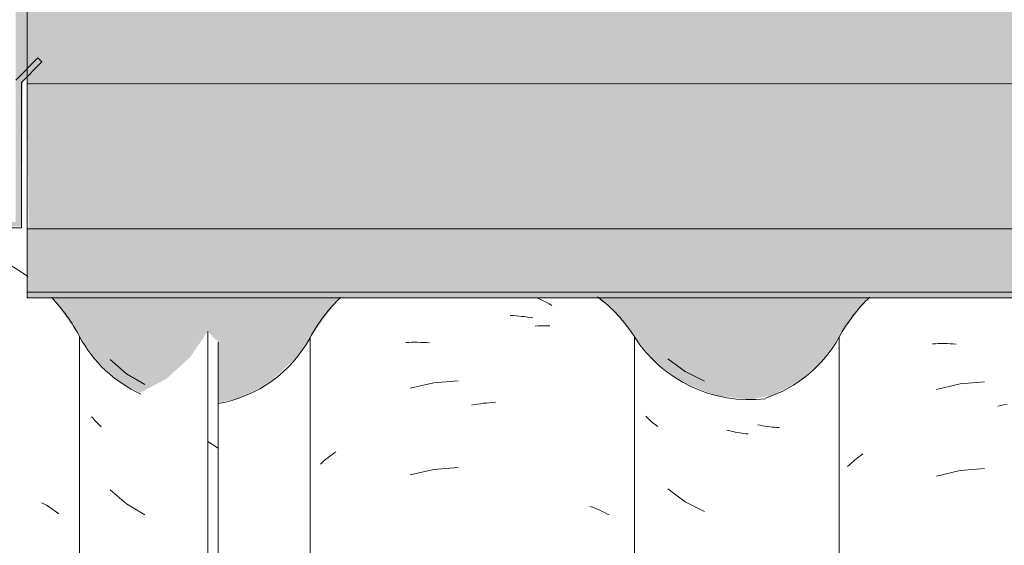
# Model space of a CAD drawing. Header units: metres. Extents: x -27.3 to 21, y -0.3 to 10.3.
# Tile 206 of 237: x 17.005 to 17.347, y 3.238 to 3.421. Entities that reach past the tile are written whole.
import ezdxf

# ---------------------------------------------------------------- set-up
doc = ezdxf.new("R2010")
doc.units = ezdxf.units.M
for name, color, linetype, lineweight in [('A-GLAZ-CWMG', 7, 'Continuous', 5), ('A-ROOF-OTLN', 7, 'Continuous', 5), ('A-ROOF-PATT', 7, 'Continuous', 5), ('I-WALL', 7, 'Continuous', 5)]:
    doc.layers.add(name, color=color, linetype=linetype, lineweight=lineweight)

# ---------------------------------------------------------------- blocks, each defined once
blk = doc.blocks.new('FP_342-FACHADA 03')
at = {"layer": 'A-GLAZ-CWMG', "color": 9, "true_color": 0xc0c0c0}
for p, q in [((22.43769, 3.30322), (22.44371, 3.29875)), ((22.44371, 3.29875), (22.45045, 3.2954)), ((22.43053, 3.28279), (22.43011, 3.28322)), ((22.43096, 3.28237), (22.43053, 3.28279)), ((22.43141, 3.28196), (22.43096, 3.28237)), ((22.43186, 3.28155), (22.43141, 3.28196)), ((22.43233, 3.28116), (22.43186, 3.28155)), ((22.43281, 3.28077), (22.43233, 3.28116)), ((22.43329, 3.28039), (22.43281, 3.28077)), ((22.43379, 3.28002), (22.43329, 3.28039)), ((22.43431, 3.27966), (22.43379, 3.28002)), ((22.46984, 3.28011), (22.469, 3.28028)), ((22.47067, 3.27995), (22.46984, 3.28011)), ((22.4715, 3.27981), (22.47067, 3.27995)), ((22.47233, 3.27969), (22.4715, 3.27981)), ((22.47316, 3.27958), (22.47233, 3.27969)), ((22.47399, 3.27949), (22.47316, 3.27958)), ((22.47481, 3.27941), (22.47399, 3.27949)), ((22.47563, 3.27935), (22.47481, 3.27941)), ((22.47644, 3.27931), (22.47563, 3.27935)), ((22.43769, 3.25801), (22.44371, 3.25353)), ((22.44371, 3.25353), (22.45045, 3.25018))]:
    blk.add_line(p, q, dxfattribs=at)
blk = doc.blocks.new('FP_343-FACHADA 03')
at = {"layer": 'A-GLAZ-CWMG', "color": 9, "true_color": 0xc0c0c0}
for p, q in [((22.39234, 3.32441), (22.39337, 3.32392)), ((22.39337, 3.32392), (22.3944, 3.3234)), ((22.3944, 3.3234), (22.39543, 3.32287)), ((22.39543, 3.32287), (22.39645, 3.32231)), ((22.39645, 3.32231), (22.39746, 3.32174)), ((22.39163, 3.31459), (22.39267, 3.31465)), ((22.39267, 3.31465), (22.3937, 3.31469)), ((22.3937, 3.31469), (22.39473, 3.31471)), ((22.39473, 3.31471), (22.39575, 3.3147)), ((22.39575, 3.3147), (22.39677, 3.31468)), ((22.41065, 3.25191), (22.41153, 3.2516)), ((22.41153, 3.2516), (22.4124, 3.25127)), ((22.4124, 3.25127), (22.41325, 3.25092)), ((22.41325, 3.25092), (22.4141, 3.25056)), ((22.4141, 3.25056), (22.41493, 3.25018)), ((22.41493, 3.25018), (22.41575, 3.24978)), ((22.41575, 3.24978), (22.41655, 3.24937)), ((22.41655, 3.24937), (22.41734, 3.24894))]:
    blk.add_line(p, q, dxfattribs=at)
blk = doc.blocks.new('Rectangular Mullion - Telha Fibrocimento - Ondulada-V331-FACHADA 03')
at = {"layer": 'A-GLAZ-CWMG'}
blk.add_line((22.42613, 3.31091), (22.42613, 2.87441), dxfattribs=at)
for centre, major_axis, start_param, end_param in [((22.38139, 3.28307), (0.05286, 0), 0.561652, 0.922859), ((22.46605, 3.33558), (0.04708, 0), 3.700093, 4.83255)]:
    blk.add_ellipse(centre, major_axis=major_axis, ratio=0.988936, start_param=start_param, end_param=end_param, dxfattribs=at)
for name in ['FP_343-FACHADA 03', 'FP_342-FACHADA 03']:
    blk.add_blockref(name, (0, 0), dxfattribs=at)
blk = doc.blocks.new('FP_348-FACHADA 03')
at = {"layer": 'A-GLAZ-CWMG', "color": 9, "true_color": 0xc0c0c0}
for p, q in [((22.5297, 3.30838), (22.5307, 3.30844)), ((22.5307, 3.30844), (22.53171, 3.30848)), ((22.53171, 3.30848), (22.53273, 3.3085)), ((22.53273, 3.3085), (22.53375, 3.30851)), ((22.53375, 3.30851), (22.53477, 3.3085)), ((22.53477, 3.3085), (22.5358, 3.30847)), ((22.5358, 3.30847), (22.53684, 3.30842)), ((22.53684, 3.30842), (22.53788, 3.30835)), ((22.54777, 3.29525), (22.53934, 3.2945)), ((22.53934, 3.2945), (22.53111, 3.29257)), ((22.55243, 3.28679), (22.55349, 3.28698)), ((22.55349, 3.28698), (22.55454, 3.28716)), ((22.55454, 3.28716), (22.5556, 3.28732)), ((22.50209, 3.26753), (22.50274, 3.26808)), ((22.50274, 3.26808), (22.50342, 3.26861)), ((22.50342, 3.26861), (22.5041, 3.26914)), ((22.5041, 3.26914), (22.50481, 3.26966)), ((22.50481, 3.26966), (22.50552, 3.27016)), ((22.5002, 3.26581), (22.50082, 3.26639)), ((22.50082, 3.26639), (22.50144, 3.26696)), ((22.50144, 3.26696), (22.50209, 3.26753)), ((22.53934, 3.26436), (22.53111, 3.26243)), ((22.54777, 3.26511), (22.53934, 3.26436))]:
    blk.add_line(p, q, dxfattribs=at)
blk = doc.blocks.new('FP_349-FACHADA 03')
at = {"layer": 'A-GLAZ-CWMG', "color": 9, "true_color": 0xc0c0c0}
for p, q in [((22.45894, 3.27825), (22.45819, 3.27844)), ((22.45969, 3.27807), (22.45894, 3.27825)), ((22.46044, 3.2779), (22.45969, 3.27807)), ((22.46119, 3.27775), (22.46044, 3.2779)), ((22.46194, 3.27761), (22.46119, 3.27775)), ((22.46268, 3.27749), (22.46194, 3.27761)), ((22.46343, 3.27738), (22.46268, 3.27749)), ((22.46417, 3.27728), (22.46343, 3.27738)), ((22.46491, 3.27719), (22.46417, 3.27728)), ((22.46564, 3.27712), (22.46491, 3.27719))]:
    blk.add_line(p, q, dxfattribs=at)
blk = doc.blocks.new('FP_350-FACHADA 03')
at = {"layer": 'A-GLAZ-CWMG', "color": 9, "true_color": 0xc0c0c0}
for p, q in [((22.38297, 3.31827), (22.38398, 3.31822)), ((22.38398, 3.31822), (22.38498, 3.31816)), ((22.38498, 3.31816), (22.38598, 3.31807)), ((22.38598, 3.31807), (22.38697, 3.31797)), ((22.38697, 3.31797), (22.38795, 3.31786)), ((22.38795, 3.31786), (22.38893, 3.31772)), ((22.38893, 3.31772), (22.3899, 3.31757)), ((22.3899, 3.31757), (22.39086, 3.31741)), ((22.34673, 3.30885), (22.34773, 3.3089)), ((22.34773, 3.3089), (22.34875, 3.30894)), ((22.34875, 3.30894), (22.34976, 3.30895)), ((22.34976, 3.30895), (22.35079, 3.30895)), ((22.35079, 3.30895), (22.35181, 3.30893)), ((22.35181, 3.30893), (22.35285, 3.30889)), ((22.35285, 3.30889), (22.35388, 3.30884)), ((22.35388, 3.30884), (22.35492, 3.30876)), ((22.36482, 3.29558), (22.35639, 3.2949)), ((22.35639, 3.2949), (22.34814, 3.29304)), ((22.36948, 3.28709), (22.37054, 3.28728)), ((22.37054, 3.28728), (22.37159, 3.28745)), ((22.37159, 3.28745), (22.37264, 3.2876)), ((22.37264, 3.2876), (22.37369, 3.28774)), ((22.37369, 3.28774), (22.37474, 3.28785)), ((22.37474, 3.28785), (22.37578, 3.28795)), ((22.37578, 3.28795), (22.37682, 3.28803)), ((22.37682, 3.28803), (22.37786, 3.28809)), ((22.31761, 3.26717), (22.31825, 3.26774)), ((22.31825, 3.26774), (22.31891, 3.26829)), ((22.31891, 3.26829), (22.31957, 3.26883)), ((22.31957, 3.26883), (22.32026, 3.26936)), ((22.32026, 3.26936), (22.32095, 3.26988)), ((22.32095, 3.26988), (22.32166, 3.27039)), ((22.32166, 3.27039), (22.32239, 3.27088)), ((22.31699, 3.26659), (22.31761, 3.26717)), ((22.35639, 3.26476), (22.34814, 3.2629)), ((22.36482, 3.26544), (22.35639, 3.26476))]:
    blk.add_line(p, q, dxfattribs=at)
blk = doc.blocks.new('FP_351-FACHADA 03')
at = {"layer": 'A-GLAZ-CWMG', "color": 9, "true_color": 0xc0c0c0}
for p, q in [((22.24393, 3.30293), (22.24957, 3.29803)), ((22.24957, 3.29803), (22.25602, 3.29424)), ((22.23787, 3.28264), (22.2375, 3.2831)), ((22.23826, 3.28218), (22.23787, 3.28264)), ((22.23866, 3.28174), (22.23826, 3.28218)), ((22.23907, 3.2813), (22.23866, 3.28174)), ((22.2395, 3.28087), (22.23907, 3.2813)), ((22.23994, 3.28044), (22.2395, 3.28087)), ((22.2404, 3.28003), (22.23994, 3.28044)), ((22.24086, 3.27962), (22.2404, 3.28003)), ((22.24393, 3.25772), (22.24957, 3.25282)), ((22.24957, 3.25282), (22.25602, 3.24902))]:
    blk.add_line(p, q, dxfattribs=at)
blk = doc.blocks.new('FP_352-FACHADA 03')
at = {"layer": 'A-GLAZ-CWMG', "color": 9, "true_color": 0xc0c0c0}
for p, q in [((22.22023, 3.25318), (22.22112, 3.25268)), ((22.22112, 3.25268), (22.222, 3.25217)), ((22.222, 3.25217), (22.22286, 3.25163)), ((22.22286, 3.25163), (22.2237, 3.25108)), ((22.2237, 3.25108), (22.22453, 3.25052)), ((22.22453, 3.25052), (22.22534, 3.24994)), ((22.22534, 3.24994), (22.22613, 3.24934))]:
    blk.add_line(p, q, dxfattribs=at)
blk = doc.blocks.new('Rectangular Mullion - Telha Fibrocimento - Ondulada-V344-FACHADA 03')
at = {"layer": 'A-GLAZ-CWMG'}
for p, q in [((22.23334, 3.31091), (22.23334, 2.87441)), ((22.31339, 3.31052), (22.31339, 2.87402)), ((22.49728, 3.31078), (22.49728, 2.87428))]:
    blk.add_line(p, q, dxfattribs=at)
for centre, major_axis, start_param, end_param in [((22.17902, 3.28307), (0.06118, 0), 0.936135, 2.259277), ((22.17902, 3.28307), (0.06118, 0), 0.478163, 0.755649), ((22.36548, 3.28307), (0.05902, 0), 2.348581, 2.651943), ((22.54885, 3.28307), (0.05869, 0), 2.342959, 2.643944), ((22.27347, 3.33172), (0.04532, 0), 3.624607, 4.283876), ((22.27347, 3.33172), (0.04532, 0), 4.892481, 5.790408), ((22.45736, 3.33219), (0.04542, 0), 5.033582, 5.786308)]:
    blk.add_ellipse(centre, major_axis=major_axis, ratio=0.988936, start_param=start_param, end_param=end_param, dxfattribs=at)
for name in ['FP_352-FACHADA 03', 'FP_348-FACHADA 03', 'FP_350-FACHADA 03', 'FP_351-FACHADA 03', 'FP_349-FACHADA 03']:
    blk.add_blockref(name, (0, 0), dxfattribs=at)
blk = doc.blocks.new('Rectangular Mullion - Telha Fibrocimento - Ondulada-2565199-FACHADA 03')
at = {"layer": 'A-GLAZ-CWMG', "true_color": 0xc0c0c0}
h = blk.add_hatch(dxfattribs=at)
h.set_pattern_fill('FP_35', color=9, style=0, pattern_type=2)
h.set_pattern_definition([(315.081, (28.184, -3.226), (0.286173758, -0.270297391), [0.01667, -0.28643, 0.01667, -1.903]), (315.081, (28.184, -3.226), (0.286173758, -0.270297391), [-0.31978, -0.28643, 0.01667, -0.58954, -1.01]), (315.081, (28.184, -3.226), (0.286173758, -0.270297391), [-1.212, 0.01667, -0.28643, 0.01667, -0.69057]), (315.081, (28.184, -3.226), (0.286173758, -0.270297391), [-1.532, -0.1854, 0.01667, -0.4885]), (126.286, (28.291, -3.326), (-0.205045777, 0.24913451), [0.00997, -0.17136, 0.00997, -1.138]), (126.286, (28.291, -3.326), (-0.205045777, 0.24913451), [-0.19131, -0.17136, 0.00997, -0.35269, -0.60444]), (126.286, (28.291, -3.326), (-0.205045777, 0.24913451), [-0.72533, 0.00997, -0.17136, 0.00997, -0.41314]), (126.286, (28.291, -3.326), (-0.205045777, 0.24913451), [-0.91664, -0.11092, 0.00997, -0.29225]), (147.695, (28.327, -3.331), (-0.08113297, 0.021153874), [0.00698, -0.11998, 0.00698, -0.79715]), (147.695, (28.327, -3.331), (-0.08113297, 0.021153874), [-0.13395, -0.11998, 0.00698, -0.24695, -0.42323]), (147.695, (28.327, -3.331), (-0.08113297, 0.021153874), [-0.50787, 0.00698, -0.11998, 0.00698, -0.28928]), (147.695, (28.327, -3.331), (-0.08113297, 0.021153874), [-0.64182, -0.07766, 0.00698, -0.20463])])
h.paths.add_polyline_path([(22.28153, 2.87193), (22.28153, 3.309), (22.27786, 3.31274), (22.27786, 2.87559), (22.27926, 2.8742)])
at = {"layer": 'A-GLAZ-CWMG'}
for p, q in [((22.27786, 3.31274), (22.27786, 2.87559)), ((22.28153, 3.309), (22.28153, 2.87193))]:
    blk.add_line(p, q, dxfattribs=at)

msp = doc.modelspace()

# ---------------------------------------------------------------- hatches: boundary and pattern name
at = {"layer": 'A-ROOF-PATT', "true_color": 0x919191}
for points in [[(17.00332, 3.40009), (17.00732, 3.40413), (17.00732, 3.66888), (17.00332, 3.66471), (17.00332, 3.40014)], [(16.84825, 3.34154), (16.85587, 3.34869), (17.00532, 3.34922), (17.00583, 3.39976), (17.00732, 3.40127), (17.00732, 3.40413), (17.00332, 3.40009), (17.00332, 3.35071), (16.85449, 3.35071), (16.84684, 3.34297)], [(19.88726, 3.39882), (19.88822, 3.39882), (19.88822, 3.39996), (19.88894, 3.40082), (17.00732, 3.40082), (17.00732, 3.39882), (19.86226, 3.39882)], [(17.25841, 3.34839), (19.73739, 3.34839), (19.73939, 3.35041), (19.88822, 3.35041), (19.88822, 3.39882), (17.00732, 3.39838), (17.00781, 3.34839), (17.243, 3.34839)], [(19.73739, 3.32639), (19.73739, 3.34839), (17.00732, 3.34839), (17.00732, 3.32639), (19.61575, 3.32639)], [(19.61655, 3.32442), (19.73539, 3.32442), (19.73739, 3.32639), (17.00732, 3.32639), (17.00732, 3.32442), (19.61575, 3.32442)]]:
    msp.add_hatch(color=252, dxfattribs=at).paths.add_polyline_path(points)
at = {"layer": 'I-WALL', "true_color": 0xdbcc9e}
h = msp.add_hatch(color=9, dxfattribs=at)
h.paths.add_polyline_path([(17.07371, 3.28788), (17.08145, 3.28972), (17.09111, 3.29465), (17.10057, 3.30348), (17.11421, 3.32245), (17.11647, 3.32442), (17.01559, 3.32442), (17.01775, 3.32209), (17.03169, 3.30205), (17.03982, 3.2949), (17.04655, 3.29138), (17.05573, 3.29634), (17.06385, 3.30368), (17.07004, 3.31274), (17.07371, 3.309), (17.07371, 3.28897)])
h.paths.add_polyline_path([(17.0273, 3.40082), (17.16232, 3.40082), (17.16222, 4.62375), (17.00732, 4.62375), (17.00732, 3.40082)])
h = msp.add_hatch(color=9, dxfattribs=at)
h.paths.add_polyline_path([(19.49773, 3.28759), (19.50826, 3.2901), (19.51788, 3.29502), (19.52606, 3.30204), (19.54038, 3.32203), (19.54316, 3.32442), (19.44175, 3.32442), (19.44424, 3.32228), (19.45863, 3.30215), (19.46678, 3.2951), (19.47639, 3.29016), (19.4869, 3.2876), (19.49249, 3.2876)])
h.paths.add_polyline_path([(18.19514, 3.28788), (18.20288, 3.28972), (18.21254, 3.29465), (18.22199, 3.30348), (18.23507, 3.32196), (18.2379, 3.32442), (18.13702, 3.32442), (18.13838, 3.32323), (18.15312, 3.30205), (18.16125, 3.2949), (18.16815, 3.29129), (18.17716, 3.29606), (18.18528, 3.30323), (18.19147, 3.31209), (18.19514, 3.30843), (18.19514, 3.28828)])
h.paths.add_polyline_path([(19.31657, 3.28788), (19.3243, 3.28972), (19.33397, 3.29465), (19.34217, 3.30172), (19.3565, 3.32196), (19.35933, 3.32442), (19.25845, 3.32442), (19.25981, 3.32323), (19.27455, 3.30205), (19.28268, 3.2949), (19.28958, 3.29129), (19.29859, 3.29606), (19.3076, 3.3045), (19.3129, 3.31209), (19.31657, 3.30843), (19.31657, 3.28972)])
h.paths.add_polyline_path([(17.63443, 3.28788), (17.6436, 3.29045), (17.65183, 3.29465), (17.66128, 3.30348), (17.67441, 3.322), (17.67718, 3.32442), (17.57631, 3.32442), (17.57767, 3.32323), (17.59241, 3.30205), (17.60054, 3.2949), (17.60744, 3.29129), (17.61645, 3.29606), (17.62457, 3.30323), (17.63075, 3.31209), (17.63443, 3.30843), (17.63443, 3.28914)])
h.paths.add_polyline_path([(18.75585, 3.28788), (18.76359, 3.28972), (18.77326, 3.29465), (18.78271, 3.30348), (18.79579, 3.32196), (18.79861, 3.32442), (18.69774, 3.32442), (18.6991, 3.32323), (18.71383, 3.30205), (18.72196, 3.2949), (18.72887, 3.29129), (18.73787, 3.29606), (18.746, 3.30323), (18.75218, 3.31209), (18.75585, 3.30843), (18.75585, 3.28964)])
h.paths.add_polyline_path([(17.98778, 3.28792), (17.99866, 3.28794), (18.00904, 3.29042), (18.01864, 3.29529), (18.02681, 3.30225), (18.03923, 3.31936), (18.04511, 3.32442), (17.94434, 3.32442), (17.94722, 3.32214), (17.95954, 3.30547), (17.96198, 3.30175), (17.97003, 3.29427), (17.9773, 3.29042), (17.98361, 3.28892)])
h.paths.add_polyline_path([(18.5485, 3.28792), (18.55938, 3.28794), (18.56976, 3.29042), (18.57935, 3.29529), (18.58752, 3.30225), (18.59994, 3.31936), (18.60582, 3.32442), (18.50506, 3.32442), (18.50794, 3.32214), (18.52025, 3.30547), (18.52269, 3.30175), (18.53074, 3.29427), (18.53802, 3.29042), (18.54432, 3.28892)])
h.paths.add_polyline_path([(17.43785, 3.28792), (17.44833, 3.29042), (17.45871, 3.29596), (17.46609, 3.30225), (17.47851, 3.31936), (17.48439, 3.32442), (17.38363, 3.32442), (17.38669, 3.32191), (17.39882, 3.30547), (17.40127, 3.30175), (17.40932, 3.29427), (17.41659, 3.29042), (17.42789, 3.28792), (17.4356, 3.28792)])
h.paths.add_polyline_path([(19.11999, 3.28792), (19.13047, 3.29042), (19.14007, 3.29529), (19.14824, 3.30225), (19.16066, 3.31936), (19.16654, 3.32442), (19.06577, 3.32442), (19.06865, 3.32214), (19.08097, 3.30547), (19.08341, 3.30175), (19.09146, 3.29427), (19.09873, 3.29042), (19.10921, 3.28792), (19.11177, 3.28792)])
h.paths.add_polyline_path([(19.66992, 3.28792), (19.68071, 3.28792), (19.69119, 3.29042), (19.70078, 3.29529), (19.70895, 3.30225), (19.72137, 3.31936), (19.72731, 3.32442), (19.62464, 3.32442), (19.6273, 3.32214), (19.64168, 3.30225), (19.64985, 3.29529), (19.65944, 3.29042), (19.66627, 3.28879)])
h.paths.add_polyline_path([(17.25823, 3.28902), (17.26619, 3.29051), (17.27502, 3.29502), (17.2832, 3.30204), (17.29753, 3.32203), (17.3003, 3.32442), (17.20523, 3.32442), (17.20977, 3.32116), (17.22583, 3.30181), (17.23541, 3.29486), (17.24645, 3.29051), (17.25729, 3.28914)])
h.paths.add_polyline_path([(18.94038, 3.28902), (18.94833, 3.29051), (18.95717, 3.29502), (18.96534, 3.30204), (18.9803, 3.32257), (18.98244, 3.32442), (18.88737, 3.32442), (18.89191, 3.32116), (18.90797, 3.30181), (18.91755, 3.29486), (18.92859, 3.29051), (18.93782, 3.28935)])
h.paths.add_polyline_path([(17.81895, 3.28902), (17.8269, 3.29051), (17.83574, 3.29502), (17.84391, 3.30204), (17.85887, 3.32257), (17.86101, 3.32442), (17.76594, 3.32442), (17.77049, 3.32116), (17.78654, 3.30181), (17.79612, 3.29486), (17.80716, 3.29051), (17.818, 3.28914)])
h.paths.add_polyline_path([(18.37966, 3.28902), (18.38762, 3.29051), (18.39645, 3.29502), (18.40463, 3.30204), (18.41959, 3.32257), (18.42173, 3.32442), (18.32666, 3.32442), (18.3312, 3.32116), (18.34726, 3.30181), (18.35684, 3.29486), (18.36787, 3.29051), (18.3763, 3.28945)])
h.paths.add_polyline_path([(19.86226, 3.40082), (19.88894, 3.40082), (19.89222, 3.40413), (19.89222, 3.65), (19.88959, 3.625), (19.87222, 3.625), (19.87222, 3.67), (19.89222, 3.67), (19.89222, 4.62375), (17.16232, 4.62375), (17.16232, 3.40082), (19.73901, 3.40082)])

# ---------------------------------------------------------------- linework, layer by layer
at = {"layer": 'A-ROOF-OTLN'}
for p, q in [((17.01098, 3.40783), (17.00332, 3.40009)), ((17.00532, 3.39925), (17.01239, 3.4064)), ((17.01239, 3.4064), (17.01098, 3.40783)), ((17.00532, 3.34869), (17.00532, 3.39925)), ((17.00732, 3.32442), (17.00732, 3.40082)), ((17.00732, 3.39882), (19.88822, 3.39882)), ((16.85532, 3.34869), (17.00532, 3.34869)), ((17.00732, 3.34839), (19.73739, 3.34839)), ((17.00732, 3.32639), (19.73739, 3.32639)), ((17.00732, 3.32442), (19.73539, 3.32442))]:
    msp.add_line(p, q, dxfattribs=at)
at = {"layer": 'I-WALL'}
msp.add_line((17.00732, 3.40082), (17.00732, 4.62375), dxfattribs=at)

# ---------------------------------------------------------------- block references
at = {"layer": 'A-GLAZ-CWMG'}
for name in ['Rectangular Mullion - Telha Fibrocimento - Ondulada-2565199-FACHADA 03', 'Rectangular Mullion - Telha Fibrocimento - Ondulada-V344-FACHADA 03', 'Rectangular Mullion - Telha Fibrocimento - Ondulada-V331-FACHADA 03']:
    msp.add_blockref(name, (-5.20782, 0), dxfattribs=at)

doc.saveas('drawing.dxf')
